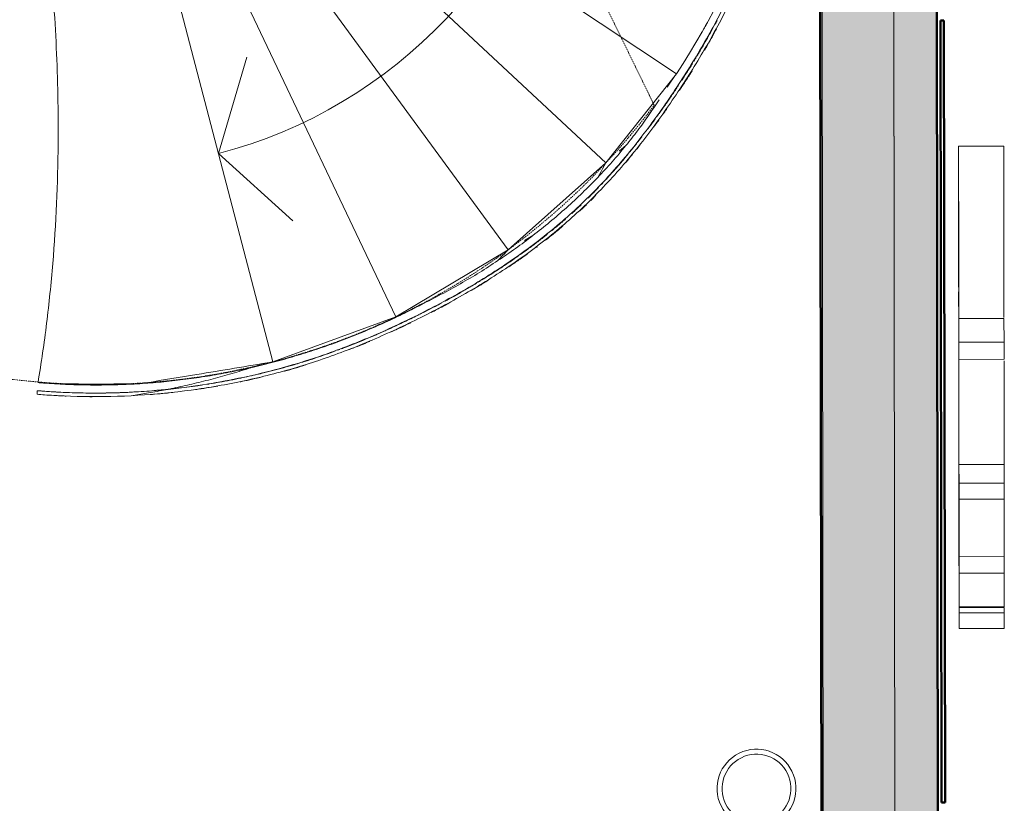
# Model space of a CAD drawing. Header units: millimetres. Extents: x -1662057 to -197461, y -941126 to 63888.
# Tile 138 of 209: x -1589896 to -1587150, y -336391 to -334206. Entities that reach past the tile are written whole.
import ezdxf

# ---------------------------------------------------------------- set-up
doc = ezdxf.new("R2010")
doc.units = ezdxf.units.MM
doc.linetypes.add('Dash Dot Dot 1_8_', pattern=[6.151562, 3.175, -0.992187, 0, -0.992187, 0, -0.992187])
doc.layers.get('0').update_dxf_attribs({"linetype": 'CONTINUOUS'})
for name, color, linetype, lineweight in [('A-DETL', 90, 'CONTINUOUS', 5), ('A-DETL-THIN', 151, 'CONTINUOUS', 5), ('A-FLOR', 192, 'CONTINUOUS', 5), ('A-MASS', 70, 'CONTINUOUS', 5), ('A-Wall', 252, 'CONTINUOUS', 0), ('A-WALL-PATT', 111, 'CONTINUOUS', 50), ('M-HVAC-CDFF', 50, 'CONTINUOUS', 5)]:
    doc.layers.add(name, color=color, linetype=linetype, lineweight=lineweight)

# ---------------------------------------------------------------- blocks, each defined once
blk = doc.blocks.new('Swegon_AB_LOCKZONE_Bb_ALSd-_RO_RFA_2018_LevelBased - LOCKZONE Bb 100-RO_ALSd 80-100-2486362-Pirmā stāva plāns uz atzīmes 0_000 M1-150')
at = {"layer": 'M-HVAC-CDFF', "color": 252}
for radius, start, end in [(110, 360, 180), (96, 360, 180), (110, 180, 360), (96, 180, 360)]:
    blk.add_arc((0, 0), radius, start, end, dxfattribs=at)

msp = doc.modelspace()

# ---------------------------------------------------------------- hatches: boundary and pattern name
at = {"layer": 'A-Wall', "true_color": 0x636466}
h = msp.add_hatch(color=251, dxfattribs=at)
h.paths.add_polyline_path([(-1587652.38315, -338040.95935), (-1587665.71133, -328816.4346), (-1587670.70781, -328818.87429), (-1587657.37963, -338043.39904)], flags=0)
h.paths.add_polyline_path([(-1587666.3701, -328360.49064), (-1587673.26983, -323585.14089), (-1587678.26631, -323587.58058), (-1587671.36658, -328362.93034)], flags=0)
at = {"layer": 'A-WALL-PATT', "true_color": 0x636466}
msp.add_hatch(color=251, dxfattribs=at).paths.add_polyline_path([(-1587332.12638, -338218.43656), (-1587353.4951, -323429.00057), (-1587473.41062, -323487.55319), (-1587452.04191, -338276.98918)], flags=0)
h = msp.add_hatch(color=251, dxfattribs=at)
h.paths.add_polyline_path([(-1587452.52394, -337943.37165), (-1587465.85212, -328718.8469), (-1587665.71133, -328816.4346), (-1587652.38315, -338040.95935)], flags=0)
h.paths.add_polyline_path([(-1587465.95784, -328645.67927), (-1587473.41062, -323487.55319), (-1587673.26983, -323585.14089), (-1587665.34929, -328359.9922), (-1587616.9848, -328336.37668)], flags=0)

# ---------------------------------------------------------------- linework, layer by layer
at = {"color": 251, "lineweight": 5, "true_color": 0x636466}
for p, q in [((-1588064.33385, -334356.80942), (-1589063.80112, -333691.80968)), ((-1588260.73419, -334605.35837), (-1589138.46079, -333787.07106)), ((-1588533.55424, -334847.72303), (-1589242.72926, -333879.69959)), ((-1588846.89343, -335034.77924), (-1589362.48355, -333951.18991)), ((-1588260.73419, -334605.35837), (-1588064.33385, -334356.80942)), ((-1588089.90837, -334394.20762), (-1588076.92129, -334374.76166)), ((-1588205.0332, -334556.80777), (-1588223.6002, -334572.9913)), ((-1587151.04883, -334558.28612), (-1587277.04873, -334558.43772)), ((-1588533.55424, -334847.72303), (-1588260.73419, -334605.35837)), ((-1588464.79719, -334808.07556), (-1588487.71621, -334821.29138)), ((-1588846.89343, -335034.77924), (-1588533.55424, -334847.72303)), ((-1587276.81469, -334864.61922), (-1587276.80876, -334875.45781)), ((-1588774.5815, -335000.22034), (-1588798.68548, -335011.73998)), ((-1589189.69117, -335159.92406), (-1588846.89343, -335034.77924)), ((-1589112.79544, -335139.40935), (-1589138.42735, -335146.24758)), ((-1587276.32287, -335153.15176), (-1587150.32297, -335153.00016)), ((-1589837.06675, -335218.59569), (-1589837.80231, -335218.50614)), ((-1587276.33555, -335208.91886), (-1587276.31362, -335224.47538)), ((-1587275.83878, -335542.73489), (-1587149.83888, -335542.58329)), ((-1587275.59657, -335776.04036), (-1587275.59308, -335770.19421)), ((-1587275.54444, -335845.09891), (-1587149.54454, -335844.94731)), ((-1587275.52262, -335843.37297), (-1587149.52272, -335843.22137)), ((-1587275.74993, -335856.32577), (-1587275.72663, -335874.04634)), ((-1587275.57903, -335859.76723), (-1587149.57913, -335859.61562)), ((-1587275.6744, -335903.44919), (-1587149.6745, -335903.29759))]:
    msp.add_line(p, q, dxfattribs=at)
at = {"color": 251, "lineweight": 5, "true_color": 0x636466, "flags": 128}
for points in [[(-1588076.30067, -334373.87653), (-1588072.31173, -334368.1875), (-1588068.32279, -334362.49846), (-1588064.33385, -334356.80942)], [(-1587276.37078, -335135.37109), (-1587276.51905, -334994.56131), (-1587276.59914, -334920.12475), (-1587276.68236, -334844.44847), (-1587276.76954, -334767.20374), (-1587276.78076, -334757.42149), (-1587276.7864, -334752.51905), (-1587276.78876, -334750.4673), (-1587276.79499, -334745.08943), (-1587276.80772, -334734.21605), (-1587276.86148, -334689.75524), (-1587276.9176, -334645.32058), (-1587276.94564, -334623.76883), (-1587276.97547, -334601.37055), (-1587277.00366, -334581.45676), (-1587277.02518, -334567.91597), (-1587277.04044, -334560.38505), (-1587277.0498, -334558.50084)], [(-1587151.0499, -334558.34924), (-1587151.04054, -334560.23345), (-1587151.02528, -334567.76437), (-1587151.00376, -334581.30516), (-1587150.97557, -334601.21895), (-1587150.94574, -334623.61723), (-1587150.9177, -334645.16898), (-1587150.86158, -334689.60363), (-1587150.80782, -334734.06445), (-1587150.79509, -334744.93783), (-1587150.78886, -334750.3157), (-1587150.7865, -334752.36745), (-1587150.78086, -334757.26989), (-1587150.76964, -334767.05214), (-1587150.68246, -334844.29687), (-1587150.59925, -334919.97315), (-1587150.51915, -334994.40971), (-1587150.47449, -335036.49401)], [(-1588283.71494, -334645.85552), (-1588279.11879, -334637.75609), (-1588274.52264, -334629.65666), (-1588269.92649, -334621.55723), (-1588265.33034, -334613.4578), (-1588260.73419, -334605.35837)], [(-1587276.82549, -334772.05699), (-1587276.79542, -334794.06336), (-1587276.76526, -334816.40036), (-1587276.73509, -334839.01299), (-1587276.72788, -334844.45)], [(-1588562.21136, -334877.80648), (-1588556.47994, -334871.78979), (-1588550.74851, -334865.7731), (-1588545.01709, -334859.75641), (-1588539.28567, -334853.73972), (-1588533.55424, -334847.72303)], [(-1587276.85797, -334965.09907), (-1587276.83215, -334988.57585), (-1587276.79384, -335023.49187), (-1587276.75542, -335058.45286), (-1587276.71657, -335093.5516), (-1587276.67917, -335126.94947), (-1587276.6362, -335164.66105), (-1587276.59432, -335200.61067), (-1587276.55129, -335236.75436), (-1587276.50733, -335272.88491), (-1587276.46262, -335308.83887), (-1587276.41736, -335344.45725), (-1587276.37175, -335379.58484), (-1587276.326, -335414.07799), (-1587276.28029, -335447.81077), (-1587276.2348, -335480.66762), (-1587276.18975, -335512.53274), (-1587276.14486, -335543.61614), (-1587276.10137, -335572.92811), (-1587276.05988, -335599.36045), (-1587276.02147, -335622.07224), (-1587275.98684, -335640.70794), (-1587275.95654, -335655.13672)], [(-1588882.90201, -335052.84449), (-1588875.7003, -335049.23144), (-1588868.49858, -335045.61839), (-1588861.29686, -335042.00534), (-1588854.09515, -335038.39229), (-1588846.89343, -335034.77924)], [(-1587276.41406, -335078.35091), (-1587276.4191, -335067.19342), (-1587276.42262, -335057.047), (-1587276.42499, -335047.85542), (-1587276.42635, -335039.38216)], [(-1587276.34711, -335105.23915), (-1587276.32702, -335133.76121), (-1587276.32363, -335139.05679), (-1587276.32222, -335141.36484), (-1587276.32103, -335143.51538), (-1587276.31909, -335149.25067), (-1587276.32054, -335152.66934), (-1587276.32663, -335152.57362)], [(-1587150.32673, -335152.42255), (-1587150.32064, -335152.51709), (-1587150.31919, -335149.09693), (-1587150.32114, -335143.36077), (-1587150.32232, -335141.2126), (-1587150.32374, -335138.90191), (-1587150.32713, -335133.60028), (-1587150.34724, -335105.04465)], [(-1589229.12459, -335171.16745), (-1589221.76091, -335169.06789), (-1589214.39722, -335166.96833), (-1589207.03354, -335164.86877), (-1589199.66986, -335162.76921), (-1589192.30617, -335160.66966)], [(-1587275.98535, -335446.52296), (-1587276.08567, -335374.108), (-1587276.19037, -335298.13684), (-1587276.20342, -335288.62549), (-1587276.20994, -335283.86482), (-1587276.21219, -335282.21836), (-1587276.21702, -335278.57468), (-1587276.22705, -335270.55111), (-1587276.24765, -335252.74243), (-1587276.26704, -335234.8389), (-1587276.27144, -335230.66515), (-1587276.27354, -335228.65265), (-1587276.27491, -335227.34811), (-1587276.27964, -335222.80507), (-1587276.28911, -335213.72027), (-1587276.34771, -335157.49049)], [(-1587150.34781, -335157.33803), (-1587150.28921, -335213.56867), (-1587150.27974, -335222.65347), (-1587150.27501, -335227.19651), (-1587150.27365, -335228.50105), (-1587150.27154, -335230.51355), (-1587150.26715, -335234.6873), (-1587150.24775, -335252.59082), (-1587150.22715, -335270.39951), (-1587150.21712, -335278.42308), (-1587150.21229, -335282.06676), (-1587150.21004, -335283.71322), (-1587150.20352, -335288.47389), (-1587150.19047, -335297.98524), (-1587150.08577, -335373.9564), (-1587149.98545, -335446.37136)], [(-1589591.39482, -335222.61996), (-1589583.4441, -335221.87747), (-1589575.49338, -335221.13498)], [(-1589471.22113, -335213.2482), (-1589494.67088, -335214.88609), (-1589518.12063, -335216.52397), (-1589541.57038, -335218.16185)], [(-1587275.87372, -335498.68841), (-1587275.85553, -335521.1568), (-1587275.83878, -335542.73489)], [(-1587149.83888, -335542.58329), (-1587149.85565, -335520.98027), (-1587149.87386, -335498.48489)], [(-1587275.83878, -335542.73489), (-1587275.81857, -335565.1212), (-1587275.78801, -335592.2899), (-1587275.75258, -335619.99991), (-1587275.71714, -335647.33311), (-1587275.68132, -335674.73407), (-1587275.64601, -335701.69114)], [(-1587149.64611, -335701.53954), (-1587149.68143, -335674.58247), (-1587149.71724, -335647.18151), (-1587149.75268, -335619.84831), (-1587149.78811, -335592.13829), (-1587149.81867, -335564.96959), (-1587149.83888, -335542.58329)], [(-1587275.9563, -335655.24301), (-1587275.92983, -335665.91935), (-1587275.9072, -335673.11299), (-1587275.88807, -335677.23947)], [(-1587275.76109, -335682.11277), (-1587275.73114, -335700.24837), (-1587275.70135, -335718.40503), (-1587275.67132, -335736.60537), (-1587275.64225, -335753.87052), (-1587275.61189, -335771.16354)], [(-1587275.94188, -335695.40399), (-1587275.91421, -335718.25282), (-1587275.88768, -335739.95905), (-1587275.86015, -335762.24281), (-1587275.83313, -335783.78972), (-1587275.80499, -335805.77434), (-1587275.77715, -335826.8154), (-1587275.74989, -335846.0696)], [(-1587275.76045, -335701.97781), (-1587275.76837, -335704.46497), (-1587275.77375, -335709.07936), (-1587275.77664, -335715.60794), (-1587275.77689, -335724.14318), (-1587275.77409, -335734.94858), (-1587275.76774, -335748.05552)], [(-1587275.76751, -335748.44859), (-1587275.75605, -335765.28374), (-1587275.73819, -335786.17407)], [(-1587275.73947, -335822.26714), (-1587275.74662, -335810.21539), (-1587275.75348, -335798.7309)], [(-1587275.59087, -335798.93454), (-1587275.62072, -335781.22011), (-1587275.62912, -335776.13007)], [(-1587275.67605, -335903.33501), (-1587275.66985, -335900.14597), (-1587275.67147, -335891.06998), (-1587275.67598, -335879.91565), (-1587275.68135, -335868.1092), (-1587275.68717, -335855.30194)], [(-1587149.68524, -335859.6685), (-1587149.68145, -335867.9576), (-1587149.67608, -335879.76405), (-1587149.67157, -335890.91838), (-1587149.66995, -335899.99436), (-1587149.67615, -335903.18341)]]:
    msp.add_lwpolyline(points, dxfattribs=at)
at = {"color": 251, "lineweight": 5, "true_color": 0x636466}
msp.add_arc((-1589684.67798, -333280.75521), 1945.09839, 326.41226391, 29.68567242, dxfattribs=at)
for points, knots in [([(-1587950.69371, -334207.8867), (-1587951.6637, -334209.72337), (-1587955.25355, -334216.49581), (-1587961.49941, -334228.12051), (-1587969.48298, -334242.69431), (-1587977.5444, -334257.13259), (-1587985.67415, -334271.42314), (-1587993.84122, -334285.52017), (-1588001.07635, -334297.78763), (-1588005.58542, -334305.32559), (-1588007.34197, -334308.24623)], [-5738.449801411, -5738.449801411, -5738.449801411, -5738.449801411, -5732.2084829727, -5715.3962094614, -5698.58393595, -5681.7716624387, -5664.9593889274, -5648.1471154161, -5631.3348419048, -5620.6275611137, -5620.6275611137, -5620.6275611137, -5620.6275611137]), ([(-1587994.98823, -334244.16674), (-1587994.1891, -334242.81887), (-1587990.44577, -334236.46868), (-1587984.65222, -334226.35543), (-1587979.74837, -334217.5116), (-1587977.69881, -334213.76962)], [0.029670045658, 0.029670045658, 0.029670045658, 0.029670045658, 0.032608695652, 0.04347826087, 0.051399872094, 0.051399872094, 0.051399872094, 0.051399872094]), ([(-1587974.00474, -334271.12083), (-1587972.28021, -334268.09662), (-1587967.84017, -334260.26497), (-1587960.7305, -334247.53124), (-1587955.37881, -334237.76185), (-1587952.7149, -334232.85155), (-1587952.71139, -334232.84509)], [5671.1275801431, 5671.1275801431, 5671.1275801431, 5671.1275801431, 5681.7716624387, 5698.58393595, 5715.3962094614, 5715.4183535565, 5715.4183535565, 5715.4183535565, 5715.4183535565]), ([(-1587986.21026, -334292.23775), (-1587985.87878, -334291.67188), (-1587982.95694, -334286.6787), (-1587980.04726, -334281.65889), (-1587977.47326, -334277.17985)], [5646.1195223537, 5646.1195223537, 5646.1195223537, 5646.1195223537, 5648.1471154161, 5663.999636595, 5663.999636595, 5663.999636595, 5663.999636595]), ([(-1588010.03836, -334312.71723), (-1588010.14176, -334312.88821), (-1588011.88655, -334315.77244), (-1588013.63318, -334318.64437), (-1588015.27889, -334321.33716)], [-5615.1521135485, -5615.1521135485, -5615.1521135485, -5615.1521135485, -5614.5225683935, -5604.5297131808, -5604.5297131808, -5604.5297131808, -5604.5297131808]), ([(-1588019.52852, -334328.26157), (-1588022.01376, -334332.29426), (-1588027.29123, -334340.79613), (-1588035.37464, -334353.62576), (-1588042.85404, -334365.31984), (-1588047.55115, -334372.57479), (-1588049.43452, -334375.46997)], [-5595.9413643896, -5595.9413643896, -5595.9413643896, -5595.9413643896, -5580.8980213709, -5564.0857478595, -5547.2734743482, -5536.043295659, -5536.043295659, -5536.043295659, -5536.043295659]), ([(-1588055.50051, -334402.871), (-1588054.4619, -334401.31173), (-1588050.57709, -334395.46487), (-1588043.86611, -334385.26909), (-1588035.37478, -334372.18552), (-1588027.61134, -334360.04726), (-1588022.67993, -334352.2345), (-1588020.55681, -334348.85095)], [5507.521859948, 5507.521859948, 5507.521859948, 5507.521859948, 5513.6489273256, 5530.4612008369, 5547.2734743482, 5564.0857478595, 5576.8206911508, 5576.8206911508, 5576.8206911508, 5576.8206911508]), ([(-1588058.00395, -334388.54959), (-1588058.911, -334389.92426), (-1588062.64971, -334395.57782), (-1588069.23957, -334405.45243), (-1588077.81234, -334418.12681), (-1588085.92251, -334429.95959), (-1588091.20829, -334437.57993), (-1588093.61571, -334441.03191)], [-5519.038932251, -5519.038932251, -5519.038932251, -5519.038932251, -5513.6489273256, -5496.8366538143, -5480.024380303, -5463.2121067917, -5449.2158455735, -5449.2158455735, -5449.2158455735, -5449.2158455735]), ([(-1588205.0332, -334556.80777), (-1588193.96418, -334543.22207), (-1588172.3107, -334515.66131), (-1588146.67078, -334480.34539), (-1588126.90751, -334451.50648), (-1588117.24318, -334436.87881), (-1588112.45901, -334429.52648)], [0, 0, 0, 0, 0.25, 0.5, 0.625, 0.75, 0.75, 0.75, 0.75]), ([(-1588094.64074, -334442.50056), (-1588094.78365, -334442.70517), (-1588097.82082, -334447.05207), (-1588103.76997, -334455.50881), (-1588109.65816, -334463.77142), (-1588112.64411, -334467.93379), (-1588112.70286, -334468.01567)], [-5447.2301162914, -5447.2301162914, -5447.2301162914, -5447.2301162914, -5446.3998332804, -5429.5875597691, -5412.7752862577, -5412.4379113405, -5412.4379113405, -5412.4379113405, -5412.4379113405]), ([(-1588100.42852, -334468.04418), (-1588098.82007, -334465.78857), (-1588095.71261, -334461.41525), (-1588092.61197, -334457.02145), (-1588091.1153, -334454.89351)], [5420.3556404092, 5420.3556404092, 5420.3556404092, 5420.3556404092, 5429.5875597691, 5438.2230287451, 5438.2230287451, 5438.2230287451, 5438.2230287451]), ([(-1588123.18987, -334482.51992), (-1588125.5255, -334485.7253), (-1588130.82749, -334492.96404), (-1588138.23871, -334502.96289), (-1588143.32084, -334509.74172), (-1588145.40822, -334512.5128)], [-5392.4511330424, -5392.4511330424, -5392.4511330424, -5392.4511330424, -5379.1507392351, -5362.3384657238, -5350.6721062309, -5350.6721062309, -5350.6721062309, -5350.6721062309]), ([(-1588127.61668, -334505.41793), (-1588125.79361, -334502.96193), (-1588120.98462, -334496.45698), (-1588115.97104, -334489.60247), (-1588112.77493, -334485.20184), (-1588112.53867, -334484.87638)], [5368.9241975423, 5368.9241975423, 5368.9241975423, 5368.9241975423, 5379.1507392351, 5395.9630127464, 5397.3053287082, 5397.3053287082, 5397.3053287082, 5397.3053287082]), ([(-1588160.67036, -334532.53886), (-1588162.58615, -334535.02311), (-1588167.57155, -334541.45891), (-1588175.66677, -334551.78617), (-1588182.1359, -334559.91527), (-1588185.50577, -334564.11449), (-1588185.74269, -334564.40953)], [-5322.4448056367, -5322.4448056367, -5322.4448056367, -5322.4448056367, -5311.9016451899, -5295.0893716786, -5278.2770981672, -5277.0062539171, -5277.0062539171, -5277.0062539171, -5277.0062539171]), ([(-1588176.05253, -334568.30969), (-1588173.30011, -334564.87118), (-1588169.71527, -334560.36223), (-1588166.15418, -334555.84429), (-1588165.31645, -334554.77931)], [5280.370579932, 5280.370579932, 5280.370579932, 5280.370579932, 5295.0893716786, 5299.6253663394, 5299.6253663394, 5299.6253663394, 5299.6253663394]), ([(-1588199.97477, -334581.92179), (-1588204.49766, -334587.41918), (-1588215.46197, -334600.58888), (-1588233.17467, -334621.23596), (-1588249.26673, -334639.30136), (-1588258.83669, -334649.75295), (-1588261.63075, -334652.77969)], [-5251.7449468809, -5251.7449468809, -5251.7449468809, -5251.7449468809, -5227.8402776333, -5194.2157306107, -5160.5911835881, -5146.8181713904, -5146.8181713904, -5146.8181713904, -5146.8181713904]), ([(-1588187.93442, -334567.13406), (-1588190.10685, -334569.82965), (-1588192.43156, -334572.69847), (-1588194.76471, -334575.56043), (-1588194.91026, -334575.7389)], [-5273.0917464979, -5273.0917464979, -5273.0917464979, -5273.0917464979, -5261.4648246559, -5260.6914280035, -5260.6914280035, -5260.6914280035, -5260.6914280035]), ([(-1588269.21539, -334660.93565), (-1588270.73786, -334662.56074), (-1588272.27063, -334664.18954), (-1588273.80726, -334665.81508), (-1588273.81374, -334665.82193)], [-5134.4083056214, -5134.4083056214, -5134.4083056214, -5134.4083056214, -5126.9666365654, -5126.9351421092, -5126.9351421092, -5126.9351421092, -5126.9351421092]), ([(-1588281.69057, -334674.09037), (-1588286.02059, -334678.60071), (-1588295.75284, -334688.61037), (-1588305.63775, -334698.49021), (-1588311.13826, -334703.90063)], [-5114.2206765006, -5114.2206765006, -5114.2206765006, -5114.2206765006, -5093.3420895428, -5067.6203336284, -5067.6203336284, -5067.6203336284, -5067.6203336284]), ([(-1588329.99385, -334722.11345), (-1588332.69423, -334724.67476), (-1588336.21423, -334727.98771), (-1588339.75237, -334731.28444), (-1588340.56655, -334732.04133)], [-5038.493965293, -5038.493965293, -5038.493965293, -5038.493965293, -5026.0929954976, -5022.3919480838, -5022.3919480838, -5022.3919480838, -5022.3919480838]), ([(-1588333.72546, -334739.33522), (-1588332.91411, -334738.58093), (-1588326.71199, -334732.80176), (-1588320.56523, -334726.97309), (-1588315.26184, -334721.86699)], [5022.4300415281, 5022.4300415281, 5022.4300415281, 5022.4300415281, 5026.0929954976, 5050.462730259, 5050.462730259, 5050.462730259, 5050.462730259]), ([(-1588429.44858, -334821.05912), (-1588427.59884, -334819.60639), (-1588417.7539, -334811.83945), (-1588404.04074, -334800.75587), (-1588389.71981, -334788.82465), (-1588383.26807, -334783.35746), (-1588380.71031, -334781.17526)], [4883.8323791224, 4883.8323791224, 4883.8323791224, 4883.8323791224, 4891.5948074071, 4925.2193544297, 4942.031627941, 4953.1312103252, 4953.1312103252, 4953.1312103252, 4953.1312103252]), ([(-1588373.18801, -334761.46097), (-1588376.54189, -334764.39551), (-1588383.72827, -334770.62611), (-1588393.52376, -334778.9555), (-1588399.96404, -334784.33979), (-1588402.52985, -334786.4706)], [-4973.6690434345, -4973.6690434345, -4973.6690434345, -4973.6690434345, -4958.8439014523, -4942.031627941, -4930.9488543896, -4930.9488543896, -4930.9488543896, -4930.9488543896]), ([(-1588423.34685, -334803.45329), (-1588425.60213, -334805.26091), (-1588435.77903, -334813.37166), (-1588454.05444, -334827.57223), (-1588477.19815, -334844.87758), (-1588492.41265, -334855.8654), (-1588499.44955, -334860.86851)], [-4901.1957238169, -4901.1957238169, -4901.1957238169, -4901.1957238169, -4891.5948074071, -4857.9702603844, -4824.3457133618, -4795.6998733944, -4795.6998733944, -4795.6998733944, -4795.6998733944]), ([(-1588405.09846, -334788.599), (-1588405.57036, -334788.98915), (-1588408.20133, -334791.16172), (-1588410.83975, -334793.32564), (-1588413.00962, -334795.09543)], [-4927.2539515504, -4927.2539515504, -4927.2539515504, -4927.2539515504, -4925.2193544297, -4915.916295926, -4915.916295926, -4915.916295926, -4915.916295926]), ([(-1588531.39747, -334895.1304), (-1588528.41308, -334893.12082), (-1588516.99136, -334885.38146), (-1588499.73336, -334873.40028), (-1588485.57912, -334863.26075), (-1588479.73758, -334859.02036)], [4745.2347167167, 4745.2347167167, 4745.2347167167, 4745.2347167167, 4757.0966193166, 4790.7211663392, 4814.5335479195, 4814.5335479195, 4814.5335479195, 4814.5335479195]), ([(-1588513.4865, -334870.74587), (-1588518.3412, -334874.12691), (-1588531.56231, -334883.23733), (-1588553.3442, -334897.82534), (-1588578.87474, -334914.33483), (-1588596.66406, -334925.45063), (-1588605.89932, -334931.11964), (-1588606.49138, -334931.48266)], [-4776.7199918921, -4776.7199918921, -4776.7199918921, -4776.7199918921, -4757.0966193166, -4723.4720722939, -4689.8475252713, -4656.2229782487, -4653.9204449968, -4653.9204449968, -4653.9204449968, -4653.9204449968]), ([(-1588620.90952, -334940.24211), (-1588624.18563, -334942.21428), (-1588636.16979, -334949.38387), (-1588656.97112, -334961.55127), (-1588679.35783, -334974.23925), (-1588692.99415, -334981.78704), (-1588697.76693, -334984.40733)], [-4635.2765033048, -4635.2765033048, -4635.2765033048, -4635.2765033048, -4622.5984312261, -4588.9738842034, -4555.3493371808, -4537.2949011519, -4537.2949011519, -4537.2949011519, -4537.2949011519]), ([(-1588638.12929, -334962.09435), (-1588633.95682, -334959.65125), (-1588621.01906, -334952.01792), (-1588603.04198, -334941.15374), (-1588589.30544, -334932.62904), (-1588584.24317, -334929.45601)], [4606.637054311, 4606.637054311, 4606.637054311, 4606.637054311, 4622.5984312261, 4656.2229782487, 4675.9358855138, 4675.9358855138, 4675.9358855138, 4675.9358855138]), ([(-1588719.27568, -334996.073), (-1588725.16242, -334999.22725), (-1588740.01853, -335007.10876), (-1588757.58711, -335016.19959), (-1588769.27616, -335022.13235), (-1588771.92493, -335023.47082)], [-4510.2479394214, -4510.2479394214, -4510.2479394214, -4510.2479394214, -4488.1002431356, -4454.475696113, -4444.6361109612, -4444.6361109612, -4444.6361109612, -4444.6361109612]), ([(-1588748.47535, -335022.72482), (-1588743.07844, -335019.94006), (-1588728.66367, -335012.43545), (-1588710.14884, -335002.56268), (-1588697.05724, -334995.42573), (-1588692.91237, -334993.15005)], [4468.0393919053, 4468.0393919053, 4468.0393919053, 4468.0393919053, 4488.1002431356, 4521.7247901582, 4537.3382231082, 4537.3382231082, 4537.3382231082, 4537.3382231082]), ([(-1588781.99646, -335028.53177), (-1588794.12687, -335034.59318), (-1588815.42151, -335045.01878), (-1588846.03385, -335059.46953), (-1588868.5519, -335069.75825), (-1588881.89561, -335075.70729), (-1588885.97401, -335077.5116)], [-4432.1800160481, -4432.1800160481, -4432.1800160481, -4432.1800160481, -4387.2266020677, -4353.6020550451, -4319.9775080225, -4305.2053851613, -4305.2053851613, -4305.2053851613, -4305.2053851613]), ([(-1588861.80522, -335077.64195), (-1588855.13602, -335074.61731), (-1588839.22038, -335067.31148), (-1588820.23712, -335058.35023), (-1588807.92027, -335052.41224), (-1588804.78169, -335050.89105)], [4329.4417294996, 4329.4417294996, 4329.4417294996, 4329.4417294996, 4353.6020550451, 4387.2266020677, 4398.7405607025, 4398.7405607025, 4398.7405607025, 4398.7405607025]), ([(-1588895.85359, -335081.85506), (-1588897.77314, -335082.69364), (-1588909.00372, -335087.58168), (-1588929.62312, -335096.36006), (-1588957.84265, -335107.9114), (-1588980.88746, -335116.95472), (-1588994.53556, -335122.13983), (-1588998.67912, -335123.69822)], [-4293.290357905, -4293.290357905, -4293.290357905, -4293.290357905, -4286.3529609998, -4252.7284139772, -4219.1038669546, -4185.479319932, -4170.8508082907, -4170.8508082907, -4170.8508082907, -4170.8508082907]), ([(-1588978.11011, -335126.55759), (-1588970.09831, -335123.46128), (-1588952.60465, -335116.57279), (-1588933.1273, -335108.59984), (-1588921.63998, -335103.78294), (-1588919.5661, -335102.9096)], [4190.8440670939, 4190.8440670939, 4190.8440670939, 4190.8440670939, 4219.1038669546, 4252.7284139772, 4260.1428982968, 4260.1428982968, 4260.1428982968, 4260.1428982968]), ([(-1589014.92042, -335129.72563), (-1589024.4565, -335133.21703), (-1589043.61197, -335140.06216), (-1589072.48301, -335149.86362), (-1589098.39889, -335158.19703), (-1589114.67087, -335163.1852), (-1589121.21577, -335165.15225)], [-4151.7732556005, -4151.7732556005, -4151.7732556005, -4151.7732556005, -4118.2302258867, -4084.6056788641, -4050.9811318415, -4028.4165514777, -4028.4165514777, -4028.4165514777, -4028.4165514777]), ([(-1589126.71438, -335166.79563), (-1589128.09153, -335167.20491), (-1589139.2341, -335170.50243), (-1589160.20026, -335176.49454), (-1589189.74724, -335184.41796), (-1589216.5639, -335191.14436), (-1589233.57645, -335195.16393), (-1589240.68568, -335196.80102)], [-4022.1002632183, -4022.1002632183, -4022.1002632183, -4022.1002632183, -4017.3565848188, -3983.7320377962, -3950.1074907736, -3916.482943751, -3892.4049980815, -3892.4049980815, -3892.4049980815, -3892.4049980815]), ([(-1589158.24018, -335186.24135), (-1589158.0098, -335186.17764), (-1589147.9056, -335183.38124), (-1589127.98633, -335177.68821), (-1589108.02481, -335171.6276), (-1589097.88254, -335168.45402), (-1589097.51476, -335168.33882)], [3982.9475734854, 3982.9475734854, 3982.9475734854, 3982.9475734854, 3983.7320377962, 4017.3565848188, 4050.9811318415, 4052.2464046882, 4052.2464046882, 4052.2464046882, 4052.2464046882]), ([(-1589367.36428, -335221.59777), (-1589367.94762, -335221.69231), (-1589370.07063, -335222.03539), (-1589372.194, -335222.375), (-1589373.73413, -335222.61947)], [-3750.3127897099, -3750.3127897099, -3750.3127897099, -3750.3127897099, -3748.3602086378, -3743.2069929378, -3743.2069929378, -3743.2069929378, -3743.2069929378]), ([(-1589256.38517, -335200.34734), (-1589263.91878, -335202.01617), (-1589281.42189, -335205.78392), (-1589308.93272, -335211.31203), (-1589337.85036, -335216.65769), (-1589356.7817, -335219.87425), (-1589365.68243, -335221.32448)], [-3874.6989930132, -3874.6989930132, -3874.6989930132, -3874.6989930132, -3849.2338497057, -3815.6093026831, -3781.9847556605, -3752.189379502, -3752.189379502, -3752.189379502, -3752.189379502]), ([(-1589281.31968, -335215.9121), (-1589279.86407, -335215.61119), (-1589268.38883, -335213.22541), (-1589247.76094, -335208.74403), (-1589228.65469, -335204.28892), (-1589219.54105, -335202.09336)], [3844.3499110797, 3844.3499110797, 3844.3499110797, 3844.3499110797, 3849.2338497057, 3882.8583967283, 3913.6487422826, 3913.6487422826, 3913.6487422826, 3913.6487422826]), ([(-1589244.17756, -335197.6017), (-1589245.83336, -335197.97975), (-1589248.01231, -335198.47422), (-1589250.19215, -335198.96491), (-1589250.71501, -335199.08238)], [-3888.4637560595, -3888.4637560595, -3888.4637560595, -3888.4637560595, -3882.8583967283, -3881.0898478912, -3881.0898478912, -3881.0898478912, -3881.0898478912]), ([(-1589774.69441, -335245.14971), (-1589791.72253, -335244.3632), (-1589815.8098, -335242.93524), (-1589839.86503, -335241.06405), (-1589846.92298, -335240.47666)], [-3300.2827620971, -3300.2827620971, -3300.2827620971, -3300.2827620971, -3243.9920032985, -3220.6029166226, -3220.6029166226, -3220.6029166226, -3220.6029166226]), ([(-1589700.58451, -335247.16747), (-1589701.61435, -335247.15894), (-1589723.00728, -335246.96476), (-1589744.86466, -335246.40811), (-1589765.67653, -335245.54546), (-1589766.1406, -335245.52606)], [-3381.8912216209, -3381.8912216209, -3381.8912216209, -3381.8912216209, -3378.490191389, -3311.2410973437, -3309.7073242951, -3309.7073242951, -3309.7073242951, -3309.7073242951]), ([(-1589609.02704, -335245.78558), (-1589620.21259, -335246.21588), (-1589648.5038, -335247.06214), (-1589676.81188, -335247.29496), (-1589693.92516, -335247.21134)], [-3482.7159104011, -3482.7159104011, -3482.7159104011, -3482.7159104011, -3445.7392854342, -3389.2220938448, -3389.2220938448, -3389.2220938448, -3389.2220938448]), ([(-1589549.66326, -335242.60359), (-1589560.29077, -335243.33397), (-1589579.80786, -335244.5169), (-1589599.33816, -335245.40908), (-1589608.2298, -335245.75475)], [-3548.1741076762, -3548.1741076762, -3548.1741076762, -3548.1741076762, -3512.9883794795, -3483.5944083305, -3483.5944083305, -3483.5944083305, -3483.5944083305]), ([(-1589498.68745, -335238.43832), (-1589505.99651, -335239.13045), (-1589522.61373, -335240.61133), (-1589539.25134, -335241.88254), (-1589548.57146, -335242.52825)], [-3604.4939381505, -3604.4939381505, -3604.4939381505, -3604.4939381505, -3580.2374735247, -3549.3790484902, -3549.3790484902, -3549.3790484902, -3549.3790484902]), ([(-1589531.68667, -335251.31594), (-1589527.71794, -335251.0084), (-1589513.55286, -335249.86801), (-1589492.55871, -335247.95151), (-1589475.55209, -335246.17938), (-1589468.72115, -335245.43212)], [3567.1545862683, 3567.1545862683, 3567.1545862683, 3567.1545862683, 3580.2374735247, 3613.8620205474, 3636.4534174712, 3636.4534174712, 3636.4534174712, 3636.4534174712]), ([(-1589385.10914, -335224.39147), (-1589389.83228, -335225.11329), (-1589404.62271, -335227.31935), (-1589429.5429, -335230.75153), (-1589459.48221, -335234.40996), (-1589479.34466, -335236.53567), (-1589489.09648, -335237.5067)], [-3730.5254011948, -3730.5254011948, -3730.5254011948, -3730.5254011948, -3714.7356616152, -3681.1111145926, -3647.48656757, -3615.1064784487, -3615.1064784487, -3615.1064784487, -3615.1064784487]), ([(-1589405.95526, -335237.56484), (-1589403.2483, -335237.18223), (-1589390.41445, -335235.34155), (-1589369.5884, -335232.14892), (-1589351.48847, -335229.11919), (-1589343.48453, -335227.7292)], [3705.752248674, 3705.752248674, 3705.752248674, 3705.752248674, 3714.7356616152, 3748.3602086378, 3775.0510798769, 3775.0510798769, 3775.0510798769, 3775.0510798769]), ([(-1589847.68782, -335250.44754), (-1589840.61141, -335251.03623), (-1589816.4429, -335252.91576), (-1589792.24203, -335254.35015), (-1589775.11869, -335255.14074)], [3220.6604302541, 3220.6604302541, 3220.6604302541, 3220.6604302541, 3243.9920032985, 3300.3102632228, 3300.3102632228, 3300.3102632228, 3300.3102632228]), ([(-1587275.85008, -335744.56584), (-1587275.85045, -335744.35612), (-1587275.86176, -335737.80637), (-1587275.88412, -335724.68172), (-1587275.91745, -335704.62297), (-1587275.95112, -335683.86105), (-1587275.97381, -335669.53433), (-1587275.98522, -335662.25069)], [0.1854313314, 0.1854313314, 0.1854313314, 0.1854313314, 0.1875, 0.25, 0.3125, 0.375, 0.43740887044, 0.43740887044, 0.43740887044, 0.43740887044]), ([(-1587275.77747, -335785.36899), (-1587275.78032, -335783.81447), (-1587275.79393, -335776.37039), (-1587275.81744, -335763.29018), (-1587275.83824, -335751.41206), (-1587275.84819, -335745.66361)], [0.0459049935, 0.0459049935, 0.0459049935, 0.0459049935, 0.0625, 0.125, 0.18181818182, 0.18181818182, 0.18181818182, 0.18181818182]), ([(-1587275.52491, -335843.3194), (-1587275.52418, -335843.35055), (-1587275.52271, -335843.39083), (-1587275.52063, -335843.34278), (-1587275.51872, -335843.14346), (-1587275.51705, -335842.74878), (-1587275.51567, -335842.14174), (-1587275.51464, -335841.20153), (-1587275.51399, -335840.19466), (-1587275.51341, -335839.05477), (-1587275.51298, -335837.79874), (-1587275.5127, -335836.42115), (-1587275.51257, -335834.92254), (-1587275.51259, -335833.30188), (-1587275.51278, -335831.55854), (-1587275.51314, -335829.6918), (-1587275.51367, -335827.7009), (-1587275.51437, -335825.58535), (-1587275.51526, -335823.34365), (-1587275.51634, -335820.97798), (-1587275.51761, -335818.47687), (-1587275.51907, -335815.87981), (-1587275.52081, -335813.03605), (-1587275.52246, -335810.5048), (-1587275.52547, -335806.19572), (-1587275.52854, -335802.0828), (-1587275.53196, -335797.67375), (-1587275.53559, -335793.13712), (-1587275.53943, -335788.4644), (-1587275.54341, -335783.6945), (-1587275.54749, -335778.85364), (-1587275.55164, -335773.97145), (-1587275.55581, -335769.07658), (-1587275.55995, -335764.19819), (-1587275.56402, -335759.36435), (-1587275.56798, -335754.607), (-1587275.57078, -335751.18142), (-1587275.57225, -335749.35012), (-1587275.57249, -335749.04108)], [-2.3721697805, -2.3721697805, -2.3721697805, -2.3721697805, -2.3125, -2.25, -2.1875, -2.125, -2.0625, -2, -1.9375, -1.875, -1.8125, -1.75, -1.6875, -1.625, -1.5625, -1.5, -1.4375, -1.375, -1.3125, -1.25, -1.1875, -1.125, -1.0625, -1, -0.9375, -0.875, -0.8125, -0.75, -0.6875, -0.625, -0.5625, -0.5, -0.4375, -0.375, -0.3125, -0.25, -0.1875, -0.1747640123, -0.1747640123, -0.1747640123, -0.1747640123]), ([(-1587149.57264, -335748.83816), (-1587149.57238, -335749.16429), (-1587149.57089, -335751.01685), (-1587149.56808, -335754.45392), (-1587149.56412, -335759.21315), (-1587149.56005, -335764.04648), (-1587149.55591, -335768.925), (-1587149.55174, -335773.81984), (-1587149.5476, -335778.70204), (-1587149.54351, -335783.5429), (-1587149.53953, -335788.3128), (-1587149.53569, -335792.98552), (-1587149.53206, -335797.52214), (-1587149.52864, -335801.93119), (-1587149.52557, -335806.04412), (-1587149.52256, -335810.3532), (-1587149.52091, -335812.88445), (-1587149.51917, -335815.72821), (-1587149.51772, -335818.32527), (-1587149.51644, -335820.82638), (-1587149.51536, -335823.19205), (-1587149.51447, -335825.43375), (-1587149.51377, -335827.5493), (-1587149.51324, -335829.5402), (-1587149.51288, -335831.40694), (-1587149.5127, -335833.15028), (-1587149.51267, -335834.77094), (-1587149.5128, -335836.26955), (-1587149.51308, -335837.64714), (-1587149.51351, -335838.90317), (-1587149.51409, -335840.04306), (-1587149.51472, -335841.01533), (-1587149.51536, -335841.612), (-1587149.5157, -335841.85314)], [0.1740941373, 0.1740941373, 0.1740941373, 0.1740941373, 0.1875, 0.25, 0.3125, 0.375, 0.4375, 0.5, 0.5625, 0.625, 0.6875, 0.75, 0.8125, 0.875, 0.9375, 1, 1.0625, 1.125, 1.1875, 1.25, 1.3125, 1.375, 1.4375, 1.5, 1.5625, 1.625, 1.6875, 1.75, 1.8125, 1.875, 1.9375, 2, 2.0560574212, 2.0560574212, 2.0560574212, 2.0560574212]), ([(-1587149.51574, -335841.87846), (-1587149.51577, -335841.89745), (-1587149.5162, -335842.17802), (-1587149.51715, -335842.59718), (-1587149.51882, -335842.99186), (-1587149.52074, -335843.19118), (-1587149.52281, -335843.23919), (-1587149.52428, -335843.19905), (-1587149.52501, -335843.16803)], [2.05803137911, 2.05803137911, 2.05803137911, 2.05803137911, 2.0625, 2.125, 2.1875, 2.25, 2.3125, 2.3720209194, 2.3720209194, 2.3720209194, 2.3720209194])]:
    msp.add_open_spline(points, degree=3, knots=knots, dxfattribs=at)
for points in [[(-1587987.15691, -334230.40235), (-1587987.67089, -334231.32112), (-1587988.18567, -334232.23944), (-1587988.70119, -334233.15733)], [(-1587981.35481, -334219.95581), (-1587981.77487, -334220.71761), (-1587982.19548, -334221.47914), (-1587982.61663, -334222.24041)], [(-1588022.18967, -334290.47806), (-1588023.59957, -334292.79943), (-1588025.01624, -334295.11658), (-1588026.43552, -334297.43209)], [(-1588114.53524, -334470.56619), (-1588116.15604, -334472.81916), (-1588117.78034, -334475.06891), (-1588119.40765, -334477.31473)], [(-1588283.71494, -334645.85552), (-1588270.00448, -334631.52312), (-1588243.16196, -334602.34268), (-1588217.53545, -334572.15249), (-1588205.0332, -334556.80777)], [(-1588204.55675, -334603.06995), (-1588198.55533, -334595.93237), (-1588192.61745, -334588.75512), (-1588186.73445, -334581.53619)], [(-1587276.03699, -335503.46775), (-1587276.44953, -335231.78996), (-1587276.86444, -334937.64673), (-1587277.2938, -334617.59525)], [(-1588464.79719, -334808.07556), (-1588448.68417, -334795.67131), (-1588416.92589, -334770.2986), (-1588370.78981, -334730.56135), (-1588326.25462, -334689.16187), (-1588297.69535, -334660.4702), (-1588283.71494, -334645.85552)], [(-1588303.10727, -334710.02697), (-1588298.25864, -334705.24837), (-1588293.4445, -334700.43685), (-1588288.66641, -334695.59478)], [(-1588341.74453, -334733.13518), (-1588346.49791, -334737.5442), (-1588351.28328, -334741.92356), (-1588356.09827, -334746.27121)], [(-1587276.87165, -334739.16944), (-1587276.86526, -334743.10302), (-1587276.84784, -334755.80096), (-1587276.82549, -334772.05699)], [(-1588562.21136, -334877.80648), (-1588545.56151, -334866.73205), (-1588512.6563, -334844.03508), (-1588480.60059, -334820.24166), (-1588464.79719, -334808.07556)], [(-1588454.98273, -334840.70712), (-1588454.25113, -334840.15548), (-1588453.51999, -334839.60324), (-1588452.78932, -334839.05041)], [(-1587276.4136, -335139.47236), (-1587276.55038, -335045.74537), (-1587276.68254, -334955.18047), (-1587276.81469, -334864.61922)], [(-1588774.5815, -335000.22034), (-1588756.36684, -334990.87187), (-1588720.07898, -334971.89196), (-1588666.20616, -334942.50673), (-1588613.54493, -334911.1285), (-1588579.18741, -334889.0986), (-1588562.21136, -334877.80648)], [(-1588505.59675, -334865.21923), (-1588507.60868, -334866.63673), (-1588509.62366, -334868.05008), (-1588511.6417, -334869.45933)], [(-1588610.34342, -334933.83868), (-1588612.67505, -334935.26126), (-1588615.00952, -334936.67921), (-1588617.34673, -334938.09253)], [(-1588882.90201, -335052.84449), (-1588864.60089, -335044.5968), (-1588828.31042, -335027.44356), (-1588792.44562, -335009.38892), (-1588774.5815, -335000.22034)], [(-1588698.50587, -334984.81285), (-1588702.02126, -334986.74119), (-1588705.54143, -334988.66055), (-1588709.0663, -334990.57107)], [(-1588774.00895, -335024.5227), (-1588775.58122, -335025.31536), (-1588777.15439, -335026.1064), (-1588778.72845, -335026.89581)], [(-1589112.79544, -335139.40935), (-1589093.20078, -335133.40298), (-1589054.2017, -335120.77648), (-1588996.33804, -335100.01317), (-1588939.17765, -335077.44565), (-1588901.56185, -335061.25562), (-1588882.90201, -335052.84449)], [(-1588887.57121, -335078.2175), (-1588889.92326, -335079.25597), (-1588892.27715, -335080.2906), (-1588894.63291, -335081.32137)], [(-1589229.12459, -335171.16745), (-1589209.5794, -335166.47766), (-1589170.63276, -335156.48917), (-1589132.01337, -335145.29991), (-1589112.79544, -335139.40935)], [(-1589003.05474, -335125.33802), (-1589005.14091, -335126.11703), (-1589007.22857, -335126.8926), (-1589009.31769, -335127.66468)], [(-1589121.94294, -335165.37064), (-1589123.18255, -335165.74265), (-1589124.42254, -335166.11337), (-1589125.6629, -335166.4828)], [(-1589471.22113, -335213.2482), (-1589450.85423, -335211.02325), (-1589410.18997, -335205.9299), (-1589349.4632, -335196.36506), (-1589289.06297, -335184.88017), (-1589249.0544, -335175.94966), (-1589229.12459, -335171.16745)], [(-1589841.00989, -335218.27762), (-1589839.69562, -335218.38498), (-1589838.38124, -335218.491), (-1589837.06675, -335218.59569)], [(-1589837.06675, -335218.59569), (-1589816.64138, -335220.2226), (-1589775.73955, -335222.83192), (-1589714.29685, -335224.80954), (-1589652.82212, -335224.84799), (-1589611.86023, -335223.57878), (-1589591.39482, -335222.61996)], [(-1589591.39482, -335222.61996), (-1589571.32371, -335221.67945), (-1589531.21135, -335219.17557), (-1589491.19563, -335215.4302), (-1589471.22113, -335213.2482)], [(-1589766.1406, -335245.52606), (-1589768.99217, -335245.40684), (-1589771.84345, -335245.28139), (-1589774.69441, -335245.14971)], [(-1589693.92516, -335247.21134), (-1589696.14493, -335247.20049), (-1589698.36472, -335247.18587), (-1589700.58451, -335247.16747)], [(-1589491.23727, -335237.7187), (-1589492.72807, -335237.86553), (-1589494.21906, -335238.01067), (-1589495.71022, -335238.15414)], [(-1589772.37913, -335255.26531), (-1589770.40833, -335255.35355), (-1589768.43738, -335255.43882), (-1589766.46629, -335255.52114)], [(-1589700.67231, -335257.16705), (-1589699.72237, -335257.17493), (-1589698.77242, -335257.18211), (-1589697.82248, -335257.18861)], [(-1589697.40308, -335257.19144), (-1589696.23048, -335257.19921), (-1589695.05788, -335257.20593), (-1589693.88529, -335257.21161)], [(-1587276.12361, -335376.58288), (-1587276.05945, -335442.28802), (-1587275.99893, -335504.26373), (-1587275.93806, -335566.59922)], [(-1587275.96162, -335571.11342), (-1587275.97548, -335560.3156), (-1587275.99345, -335547.64474), (-1587276.0104, -335535.95562)], [(-1587275.93806, -335566.59922), (-1587275.93473, -335569.16034), (-1587275.92982, -335573.31343), (-1587275.9263, -335575.60198)], [(-1587275.9263, -335575.60198), (-1587275.8682, -335613.28788), (-1587275.83722, -335634.46214), (-1587275.82211, -335642.69393)], [(-1587275.82784, -335596.58498), (-1587275.82832, -335595.64643), (-1587275.82883, -335594.67812), (-1587275.82936, -335593.68502)], [(-1587275.78855, -335620.36464), (-1587275.78363, -335631.42045), (-1587275.77867, -335642.57947), (-1587275.77372, -335653.70667)], [(-1587275.99463, -335656.22229), (-1587275.99691, -335654.75607), (-1587275.99919, -335653.28482), (-1587276.00148, -335651.80851)], [(-1587275.86906, -335641.40501), (-1587275.8582, -335653.24545), (-1587275.84646, -335666.04445), (-1587275.83216, -335681.64138)], [(-1587275.80909, -335666.14691), (-1587275.82144, -335658.15633), (-1587275.8323, -335651.13929), (-1587275.84247, -335644.56052)], [(-1587275.77325, -335654.75928), (-1587275.76931, -335663.63142), (-1587275.76529, -335672.65966), (-1587275.76109, -335682.11277)], [(-1587275.83216, -335681.64138), (-1587275.82336, -335675.73078), (-1587275.81755, -335671.82655), (-1587275.80909, -335666.14691)], [(-1587275.73819, -335786.17407), (-1587275.69541, -335804.19778), (-1587275.66001, -335816.27334), (-1587275.6346, -335819.40026)], [(-1587275.68717, -335855.30194), (-1587275.69299, -335842.26699), (-1587275.70656, -335827.20199), (-1587275.70167, -335824.48814)], [(-1587275.70147, -335824.3875), (-1587275.69885, -335823.22566), (-1587275.69178, -335825.03613), (-1587275.67722, -335831.47838)], [(-1587275.61745, -335820.02069), (-1587275.60225, -335818.86948), (-1587275.59303, -335812.26271), (-1587275.59087, -335798.93454)], [(-1587275.67722, -335831.47838), (-1587275.6443, -335846.04747), (-1587275.61846, -335854.48617), (-1587275.59844, -335857.93275)], [(-1587275.57734, -335859.74966), (-1587275.56101, -335859.40776), (-1587275.55052, -335854.08892), (-1587275.54444, -335845.09891)], [(-1587149.54454, -335844.94731), (-1587149.55062, -335853.93731), (-1587149.56111, -335859.25616), (-1587149.57744, -335859.59806)]]:
    msp.add_open_spline(points, degree=3, dxfattribs=at)
at = {"layer": 'A-DETL', "color": 251, "linetype": 'Dash Dot Dot 1_8_', "true_color": 0x636466}
msp.add_line((-1588126.24685, -334444.5072), (-1589249.06696, -332141.75675), dxfattribs=at)
msp.add_arc((-1589681.43429, -333280.86614), 1942.33583, 212.45284741, 323.19498767, dxfattribs=at)
at = {"layer": 'A-DETL-THIN', "color": 251, "true_color": 0x636466}
for p, q in [((-1589341.58611, -334579.45738), (-1589262.93934, -334310.74716)), ((-1589341.60379, -334579.462), (-1589133.81682, -334767.17008))]:
    msp.add_line(p, q, dxfattribs=at)
msp.add_arc((-1589681.4464, -333281.13774), 1342.06516, 284.66835226, 52.15550931, dxfattribs=at)
at = {"layer": 'A-FLOR', "color": 251, "true_color": 0x636466}
msp.add_line((-1589189.69117, -335159.92406), (-1589493.49646, -333999.01849), dxfattribs=at)
msp.add_arc((-1589766.87838, -334185.53919), 1035.36023, 265.67535961, 266.03126349, dxfattribs=at)
for points, knots in [([(-1589812.97336, -334017.019), (-1589808.7052, -334061.44298), (-1589801.28437, -334150.36635), (-1589790.82268, -334328.55725), (-1589785.97898, -334574.01674), (-1589797.13449, -334830.49436), (-1589819.83256, -335052.51681), (-1589835.80841, -335162.90976), (-1589844.95237, -335217.95154)], [0, 0, 0, 0, 0.1111111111, 0.2222222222, 0.4444444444, 0.7222222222, 0.8611111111, 1, 1, 1, 1]), ([(-1589541.57038, -335218.16185), (-1589494.98276, -335210.6697), (-1589378.53755, -335191.69505), (-1589262.15494, -335172.34431), (-1589192.30617, -335160.66966)], [0, 0, 0, 0, 0.4, 1, 1, 1, 1]), ([(-1589248.40699, -335175.62527), (-1589258.00777, -335178.72508), (-1589285.51286, -335187.38359), (-1589321.61802, -335197.91798), (-1589356.77904, -335207.40166), (-1589391.71505, -335216.41963), (-1589434.73117, -335226.53145), (-1589468.6626, -335233.75886), (-1589485.41312, -335237.11573)], [0.85, 0.85, 0.85, 0.85, 0.854838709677, 0.863911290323, 0.868447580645, 0.872983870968, 0.882056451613, 0.891017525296, 0.891017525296, 0.891017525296, 0.891017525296]), ([(-1589485.41312, -335237.11573), (-1589468.66263, -335233.7589), (-1589434.73116, -335226.53143), (-1589391.71506, -335216.41964), (-1589356.77904, -335207.40166), (-1589321.61802, -335197.91798), (-1589285.51286, -335187.38359), (-1589258.00777, -335178.72508), (-1589248.40699, -335175.62527)], [-0.891017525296, -0.891017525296, -0.891017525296, -0.891017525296, -0.882056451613, -0.872983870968, -0.868447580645, -0.863911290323, -0.854838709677, -0.85, -0.85, -0.85, -0.85]), ([(-1589838.53788, -335218.41659), (-1589827.67446, -335219.03408), (-1589805.89527, -335220.10381), (-1589762.21077, -335221.64843), (-1589717.96208, -335222.00311), (-1589674.2742, -335222.06096), (-1589630.55059, -335221.81429), (-1589597.53683, -335221.47452), (-1589575.49338, -335221.13498)], [0, 0, 0, 0, 0.125, 0.25, 0.5, 0.625, 0.75, 1, 1, 1, 1]), ([(-1589579.79931, -335254.08), (-1589565.47183, -335251.78009), (-1589535.36149, -335246.67415), (-1589504.89772, -335240.98928), (-1589488.91179, -335237.81379)], [-0.908057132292, -0.908057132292, -0.908057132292, -0.908057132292, -0.900201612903, -0.891641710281, -0.891641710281, -0.891641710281, -0.891641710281]), ([(-1589488.91179, -335237.81379), (-1589504.89772, -335240.98928), (-1589535.36164, -335246.67435), (-1589565.47156, -335251.77973), (-1589579.7992, -335254.07986)], [0.891641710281, 0.891641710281, 0.891641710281, 0.891641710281, 0.900201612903, 0.908057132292, 0.908057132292, 0.908057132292, 0.908057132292]), ([(-1589485.41312, -335237.11573), (-1589485.62155, -335237.1575), (-1589486.42887, -335237.31916), (-1589487.23593, -335237.48028), (-1589487.83451, -335237.5995)], [0.89101752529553, 0.89101752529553, 0.89101752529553, 0.89101752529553, 0.89112903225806, 0.89144945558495, 0.89144945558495, 0.89144945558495, 0.89144945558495]), ([(-1589487.83451, -335237.5995), (-1589487.23593, -335237.48028), (-1589486.42887, -335237.31916), (-1589485.62155, -335237.1575), (-1589485.41312, -335237.11573)], [-0.89144945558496, -0.89144945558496, -0.89144945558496, -0.89144945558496, -0.89112903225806, -0.89101752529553, -0.89101752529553, -0.89101752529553, -0.89101752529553])]:
    msp.add_open_spline(points, degree=3, knots=knots, dxfattribs=at)
for points in [[(-1589192.30617, -335160.66966), (-1589191.86366, -335160.55026), (-1589190.98532, -335160.3066), (-1589190.12033, -335160.05319), (-1589189.69117, -335159.92406)], [(-1589575.49338, -335221.13498), (-1589569.46599, -335220.91808), (-1589557.78478, -335220.20565), (-1589546.85067, -335218.93599), (-1589541.57038, -335218.16185)]]:
    msp.add_open_spline(points, degree=3, dxfattribs=at)
at = {"layer": 'A-MASS', "color": 251, "lineweight": 18, "true_color": 0x636466}
for p, q in [((-1587150.42645, -335039.23056), (-1587276.42635, -335039.38216)), ((-1587276.42635, -335039.38216), (-1587276.34711, -335105.23915)), ((-1587150.34724, -335105.04465), (-1587150.42645, -335039.21266)), ((-1587276.34711, -335105.23915), (-1587150.34721, -335105.08755)), ((-1587149.93655, -335446.40116), (-1587275.93644, -335446.55277)), ((-1587275.93644, -335446.55277), (-1587275.87372, -335498.68841)), ((-1587149.87386, -335498.48489), (-1587149.93659, -335446.34563)), ((-1587275.87372, -335498.68841), (-1587149.87382, -335498.53681)), ((-1587149.62873, -335702.23588), (-1587275.62863, -335702.38748)), ((-1587275.62863, -335702.38748), (-1587275.5725, -335749.03866)), ((-1587149.57264, -335748.83816), (-1587149.62876, -335702.19518)), ((-1587275.5725, -335749.03866), (-1587149.5726, -335748.88706))]:
    msp.add_line(p, q, dxfattribs=at)
at = {"layer": 'A-MASS', "color": 251, "lineweight": 18, "true_color": 0x636466, "flags": 128}
msp.add_lwpolyline([(-1589846.92298, -335240.47666), (-1589847.30547, -335245.46209), (-1589847.68782, -335250.44754)], dxfattribs=at)
at = {"layer": 'A-MASS', "color": 251, "lineweight": 18, "true_color": 0x636466}
for points, knots in [([(-1589847.68782, -335250.44754), (-1589797.81931, -335254.53625), (-1589697.85408, -335258.91903), (-1589547.77538, -335254.06311), (-1589398.51058, -335237.9089), (-1589250.85846, -335210.70087), (-1589105.71183, -335172.22657), (-1588964.12088, -335122.23621), (-1588826.60295, -335062.05542), (-1588692.90204, -334993.8652), (-1588563.61547, -334917.57043), (-1588440.68893, -334831.28338), (-1588326.17703, -334734.05107), (-1588222.0178, -334625.80907), (-1588128.57257, -334508.26485), (-1588043.26369, -334384.78311), (-1587965.21829, -334256.61619), (-1587907.69018, -334145.47807), (-1587866.77299, -334054.15431), (-1587829.3342, -333961.38914), (-1587789.10292, -333842.92508), (-1587751.84291, -333697.46062), (-1587725.98531, -333549.56038), (-1587711.33814, -333400.14769), (-1587707.73306, -333250.04105), (-1587715.39115, -333100.10335), (-1587732.79507, -332966.71354), (-1587756.03334, -332850.18691), (-1587781.47319, -332750.18343), (-1587811.8694, -332651.58874), (-1587847.16536, -332554.52263), (-1587887.50126, -332459.41332), (-1587932.89835, -332366.85765), (-1587983.19331, -332276.93576), (-1588019.78772, -332218.71831), (-1588038.84896, -332190.0413)], [0, 0, 0, 0, 0.0338983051, 0.0677966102, 0.1016949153, 0.1355932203, 0.1694915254, 0.2033898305, 0.2372881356, 0.2711864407, 0.3050847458, 0.3389830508, 0.3728813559, 0.406779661, 0.4406779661, 0.4745762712, 0.5084745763, 0.5423728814, 0.5593220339, 0.5762711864, 0.6101694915, 0.6440677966, 0.6779661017, 0.7118644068, 0.7457627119, 0.7796610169, 0.813559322, 0.8368644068, 0.8601694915, 0.8834745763, 0.906779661, 0.9300847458, 0.9533898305, 0.9766949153, 1, 1, 1, 1]), ([(-1588047.17249, -332195.58378), (-1588033.39181, -332216.31448), (-1588006.62784, -332258.25348), (-1587956.20595, -332344.08561), (-1587899.47263, -332454.79393), (-1587842.20226, -332592.81935), (-1587795.33272, -332734.71181), (-1587758.78857, -332879.5358), (-1587733.52568, -333026.78811), (-1587720.11799, -333175.57497), (-1587718.16094, -333324.94711), (-1587727.24153, -333474.04488), (-1587747.36072, -333622.06393), (-1587778.76392, -333768.1238), (-1587821.40617, -333911.3013), (-1587874.69198, -334050.81372), (-1587938.39355, -334186.05761), (-1587999.59866, -334294.51764), (-1588052.54767, -334378.74323), (-1588094.09025, -334440.71263), (-1588137.49953, -334501.40284), (-1588182.93648, -334560.58812), (-1588230.75663, -334617.90042), (-1588298.02715, -334691.27905), (-1588388.84654, -334776.53673), (-1588507.23233, -334867.75021), (-1588632.98522, -334948.40058), (-1588764.00093, -335020.07216), (-1588898.91012, -335084.10506), (-1589023.29666, -335133.45757), (-1589135.82766, -335169.70972), (-1589235.13488, -335195.79571), (-1589335.66952, -335216.55731), (-1589470.96968, -335237.27835), (-1589607.59801, -335247.55019), (-1589744.50206, -335247.0834), (-1589812.81223, -335243.27434), (-1589846.92298, -335240.47666)], [0, 0, 0, 0, 0.0169491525, 0.0338983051, 0.0677966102, 0.1016949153, 0.1355932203, 0.1694915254, 0.2033898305, 0.2372881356, 0.2711864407, 0.3050847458, 0.3389830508, 0.3728813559, 0.406779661, 0.4406779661, 0.4745762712, 0.5084745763, 0.5254237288, 0.5423728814, 0.5593220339, 0.5762711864, 0.593220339, 0.6101694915, 0.6440677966, 0.6779661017, 0.7118644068, 0.7457627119, 0.7796610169, 0.813559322, 0.8368644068, 0.8601694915, 0.8834745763, 0.906779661, 0.9533898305, 0.9766949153, 1, 1, 1, 1])]:
    msp.add_open_spline(points, degree=3, knots=knots, dxfattribs=at)
at = {"layer": 'A-Wall', "color": 251, "lineweight": 50, "true_color": 0x636466}
for p, q in [((-1587331.93196, -338352.99563), (-1587356.94816, -321039.11524)), ((-1587670.70781, -328818.87429), (-1587657.38766, -338037.83875)), ((-1587317.92121, -334208.16913), (-1587327.9212, -334208.18358)), ((-1587327.9212, -334208.18358), (-1587324.77028, -336389.0332)), ((-1587317.92121, -334208.16913), (-1587314.77029, -336389.01875)), ((-1587314.77029, -336389.01875), (-1587324.77028, -336389.0332))]:
    msp.add_line(p, q, dxfattribs=at)
at = {"layer": 'A-Wall', "color": 251, "lineweight": 5, "true_color": 0x636466}
for p, q in [((-1587452.53197, -337937.81136), (-1587465.85212, -328718.8469)), ((-1587465.85212, -328718.8469), (-1587452.53197, -337937.81136)), ((-1587665.71133, -328816.4346), (-1587652.38315, -338040.95935))]:
    msp.add_line(p, q, dxfattribs=at)

# ---------------------------------------------------------------- block references
at = {"layer": 'M-HVAC-CDFF', "color": 251, "true_color": 0x636466, "rotation": 26.02731377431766}
msp.add_blockref('Swegon_AB_LOCKZONE_Bb_ALSd-_RO_RFA_2018_LevelBased - LOCKZONE Bb 100-RO_ALSd 80-100-2486362-Pirmā stāva plāns uz atzīmes 0_000 M1-150', (-1587840.80515, -336350.0937), dxfattribs=at)

doc.saveas('drawing.dxf')
